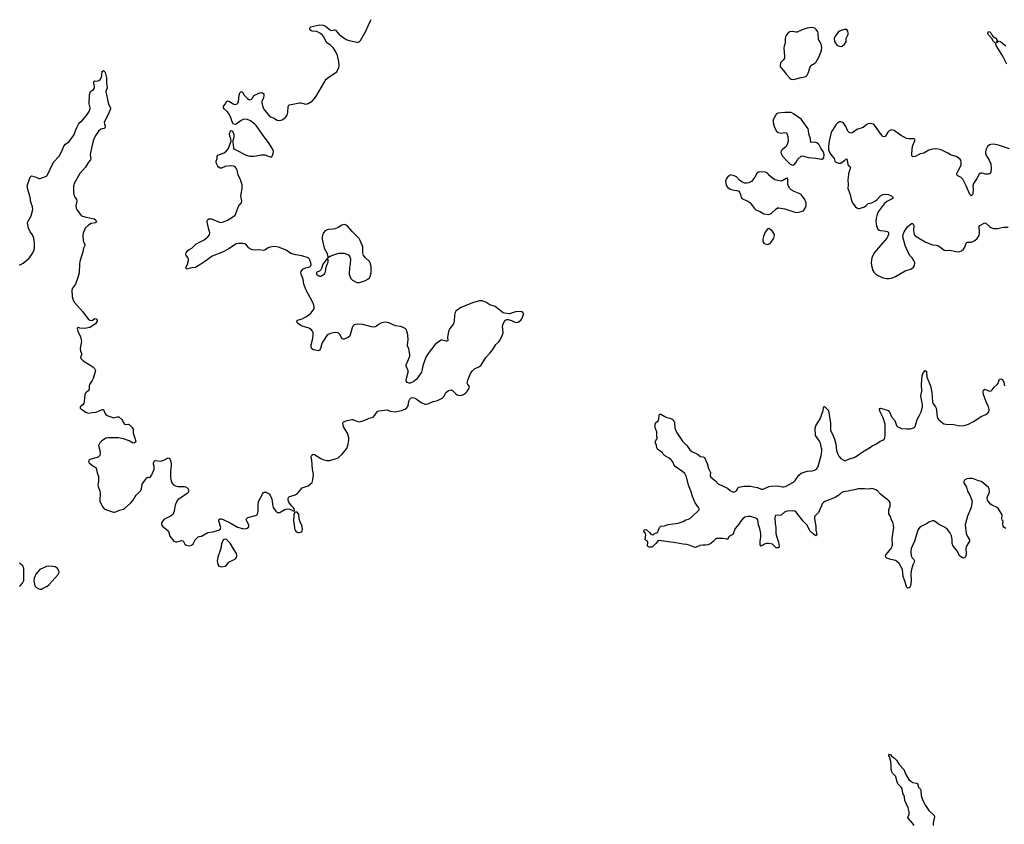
# Model space of a CAD drawing. Header units: inches. Extents: x 1835039 to 2027607, y 642849 to 774141.
# Tile 23 of 113: x 1857080 to 1872945, y 686168 to 699127. Entities that reach past the tile are written whole.
import ezdxf

# ---------------------------------------------------------------- set-up
doc = ezdxf.new("R2010")
doc.units = ezdxf.units.IN
doc.header["$MEASUREMENT"] = 0
for name, color, linetype in [('B8658', 7, 'Continuous'), ('B8659', 7, 'Continuous'), ('B8669', 7, 'Continuous'), ('B8678', 7, 'Continuous'), ('B8679', 7, 'Continuous')]:
    doc.layers.add(name, color=color, linetype=linetype)

msp = doc.modelspace()

# ---------------------------------------------------------------- linework, layer by layer
at = {"layer": 'B8658', "color": 6, "elevation": 600}
msp.add_lwpolyline([(1857332, 690000), (1857350, 689979), (1857390, 689959), (1857410, 689953), (1857430, 689956), (1857450, 689965), (1857510, 689996), (1857516, 690000)], dxfattribs=at)
at = {"layer": 'B8659', "color": 6, "elevation": 600}
for points in [[(1857070, 695180), (1857097, 695183), (1857136, 695204), (1857230, 695287), (1857282, 695358), (1857304, 695396), (1857316, 695444), (1857320, 695530), (1857315, 695570), (1857306, 695610), (1857284, 695664), (1857250, 695713), (1857222, 695770), (1857207, 695850), (1857209, 695870), (1857240, 695920), (1857264, 695970), (1857293, 696070), (1857288, 696112), (1857262, 696190), (1857247, 696267), (1857210, 696390), (1857199, 696450), (1857249, 696591), (1857257, 696603), (1857270, 696611), (1857345, 696590), (1857390, 696572), (1857410, 696572), (1857510, 696606), (1857522, 696618), (1857627, 696830), (1857714, 696930), (1857757, 697010), (1857790, 697088), (1857819, 697121), (1857870, 697162), (1857911, 697209), (1857952, 697270), (1858000, 697390), (1858030, 697445), (1858050, 697472), (1858090, 697509), (1858157, 697583), (1858199, 697650), (1858213, 697690), (1858214, 697710), (1858201, 697770), (1858205, 697915), (1858222, 697970), (1858270, 698005), (1858284, 698030), (1858288, 698050), (1858274, 698106), (1858275, 698130), (1858290, 698141), (1858330, 698136), (1858353, 698147), (1858375, 698165), (1858398, 698202), (1858404, 698230), (1858407, 698293), (1858430, 698307), (1858450, 698290), (1858457, 698277), (1858479, 698190), (1858480, 698110), (1858490, 698030), (1858468, 697970), (1858507, 697787), (1858516, 697756), (1858544, 697710), (1858545, 697690), (1858511, 697610), (1858448, 697490), (1858443, 697470), (1858444, 697450), (1858456, 697410), (1858456, 697390), (1858443, 697377), (1858390, 697363), (1858350, 697332), (1858306, 697270), (1858286, 697230), (1858266, 697174), (1858224, 697010), (1858218, 696950), (1858224, 696890), (1858220, 696870), (1858189, 696831), (1858140, 696750), (1858048, 696652), (1857960, 696490), (1857950, 696470), (1857947, 696450), (1857946, 696350), (1857950, 696310), (1857969, 696270), (1857997, 696230), (1858003, 696210), (1857982, 696130), (1857988, 696090), (1857998, 696070), (1858050, 695998), (1858078, 695970), (1858130, 695950), (1858233, 695933), (1858279, 695919), (1858303, 695903), (1858315, 695870), (1858304, 695856), (1858230, 695846), (1858190, 695820), (1858136, 695770), (1858102, 695690), (1858096, 695650), (1858102, 695570), (1858106, 695550), (1858131, 695510), (1858131, 695490), (1858110, 695449), (1858099, 695390), (1858050, 695230), (1858044, 695190), (1858039, 695050), (1858024, 694990), (1857978, 694870), (1857930, 694802), (1857919, 694770), (1857927, 694667), (1857940, 694610), (1857961, 694570), (1858100, 694420), (1858190, 694300), (1858210, 694287), (1858230, 694282), (1858252, 694288), (1858293, 694313), (1858310, 694307), (1858327, 694290), (1858328, 694272), (1858302, 694230), (1858210, 694172), (1858130, 694153), (1858050, 694159), (1858030, 694168), (1858010, 694166), (1858005, 694155), (1858019, 694110), (1858060, 694020), (1858073, 693970), (1858074, 693950), (1858055, 693830), (1858060, 693790), (1858076, 693750), (1858076, 693730), (1858062, 693690), (1858065, 693670), (1858097, 693637), (1858256, 693536), (1858284, 693510), (1858298, 693490), (1858299, 693479), (1858266, 693350), (1858250, 693317), (1858214, 693270), (1858204, 693250), (1858200, 693230), (1858200, 693170), (1858184, 693150), (1858143, 693117), (1858135, 693105), (1858123, 693050), (1858119, 692970), (1858112, 692950), (1858096, 692924), (1858056, 692890), (1858053, 692870), (1858070, 692853), (1858090, 692844), (1858144, 692804), (1858190, 692792), (1858250, 692802), (1858310, 692805), (1858410, 692848), (1858430, 692850), (1858450, 692790), (1858468, 692768), (1858491, 692751), (1858590, 692717), (1858610, 692718), (1858650, 692733), (1858677, 692730), (1858726, 692690), (1858739, 692670), (1858750, 692636), (1858770, 692614), (1858790, 692606), (1858830, 692610), (1858850, 692604), (1858890, 692559), (1858906, 692530), (1858908, 692470), (1858942, 692370), (1858951, 692330), (1858932, 692310), (1858910, 692309), (1858842, 692342), (1858755, 692375), (1858670, 692390), (1858510, 692392), (1858470, 692385), (1858400, 692340), (1858370, 692312), (1858358, 692290), (1858352, 692270), (1858354, 692250), (1858371, 692190), (1858376, 692150), (1858370, 692110), (1858362, 692098), (1858350, 692086), (1858330, 692077), (1858225, 692050), (1858196, 692030), (1858186, 692010), (1858198, 691990), (1858230, 691965), (1858241, 691950), (1858310, 691911), (1858319, 691890), (1858322, 691850), (1858349, 691769), (1858349, 691690), (1858340, 691630), (1858342, 691610), (1858373, 691533), (1858378, 691510), (1858373, 691373), (1858407, 691290), (1858441, 691250), (1858476, 691230), (1858590, 691195), (1858610, 691194), (1858630, 691199), (1858690, 691225), (1858750, 691241), (1858767, 691253), (1858870, 691343), (1858910, 691390), (1858959, 691470), (1859030, 691542), (1859043, 691570), (1859056, 691644), (1859110, 691726), (1859130, 691748), (1859150, 691757), (1859170, 691751), (1859190, 691763), (1859210, 691794), (1859248, 691890), (1859248, 691928), (1859234, 691970), (1859236, 691990), (1859250, 692020), (1859270, 692026), (1859350, 692015), (1859405, 692035), (1859470, 692068), (1859487, 692067), (1859504, 692044), (1859518, 691990), (1859520, 691950), (1859511, 691850), (1859510, 691750), (1859518, 691698), (1859530, 691670), (1859556, 691636), (1859590, 691617), (1859630, 691608), (1859730, 691607), (1859770, 691596), (1859792, 691572), (1859798, 691550), (1859799, 691530), (1859793, 691510), (1859773, 691490), (1859649, 691411), (1859628, 691392), (1859612, 691370), (1859587, 691310), (1859571, 691209), (1859550, 691158), (1859522, 691138), (1859405, 691075), (1859378, 691042), (1859364, 691010), (1859367, 690990), (1859383, 690970), (1859472, 690892), (1859484, 690870), (1859500, 690810), (1859519, 690779), (1859565, 690730), (1859590, 690717), (1859610, 690718), (1859690, 690740), (1859712, 690732), (1859742, 690682), (1859764, 690664), (1859810, 690653), (1859850, 690663), (1859873, 690687), (1859910, 690750), (1859950, 690793), (1859970, 690802), (1860000, 690807)], [(1860000, 695190), (1859930, 695146), (1859910, 695138), (1859852, 695132), (1859770, 695109), (1859757, 695130), (1859786, 695190), (1859802, 695250), (1859802, 695270), (1859795, 695290), (1859765, 695330), (1859757, 695350), (1859763, 695370), (1859787, 695410), (1859810, 695428), (1859851, 695449), (1859917, 695510), (1860000, 695554)], [(1857075, 690000), (1857090, 690008), (1857127, 690053), (1857144, 690096), (1857149, 690191), (1857145, 690290), (1857130, 690330), (1857075, 690375)], [(1857516, 690000), (1857555, 690030), (1857702, 690190), (1857715, 690225), (1857712, 690250), (1857690, 690286), (1857670, 690303), (1857650, 690313), (1857610, 690320), (1857550, 690324), (1857510, 690320), (1857407, 690273), (1857370, 690236), (1857342, 690198), (1857313, 690130), (1857306, 690090), (1857324, 690010), (1857332, 690000)]]:
    msp.add_lwpolyline(points, dxfattribs=at)
at = {"layer": 'B8669', "color": 6}
for points, elevation in [([(1860000, 695554), (1860050, 695580), (1860113, 695630), (1860139, 695661), (1860143, 695697), (1860120, 695770), (1860101, 695870), (1860101, 695890), (1860109, 695910), (1860130, 695922), (1860170, 695920), (1860310, 695862), (1860350, 695866), (1860430, 695899), (1860516, 695950), (1860550, 695980), (1860574, 696030), (1860598, 696110), (1860610, 696130), (1860646, 696170), (1860655, 696190), (1860657, 696210), (1860645, 696290), (1860652, 696348), (1860666, 696410), (1860663, 696470), (1860640, 696550), (1860602, 696630), (1860584, 696704), (1860570, 696738), (1860550, 696758), (1860530, 696767), (1860470, 696774), (1860390, 696762), (1860330, 696738), (1860310, 696737), (1860284, 696750), (1860270, 696769), (1860250, 696809), (1860244, 696830), (1860247, 696850), (1860264, 696890), (1860263, 696930), (1860274, 696946), (1860375, 696985), (1860409, 697010), (1860447, 697053), (1860485, 697175), (1860483, 697210), (1860468, 697250), (1860463, 697290), (1860475, 697330), (1860490, 697341), (1860510, 697331), (1860530, 697282), (1860530, 697230), (1860516, 697184), (1860513, 697150), (1860524, 697064), (1860531, 697050), (1860554, 697034), (1860730, 696948), (1860790, 696930), (1860852, 696928), (1860890, 696933), (1860970, 696952), (1861030, 696953), (1861130, 696912), (1861149, 696931), (1861166, 696974), (1861170, 697010), (1861156, 697050), (1861090, 697152), (1861002, 697262), (1860946, 697350), (1860890, 697421), (1860870, 697443), (1860798, 697498), (1860750, 697521), (1860690, 697524), (1860650, 697506), (1860570, 697444), (1860550, 697437), (1860523, 697443), (1860502, 697482), (1860480, 697550), (1860443, 697623), (1860421, 697650), (1860377, 697690), (1860365, 697710), (1860366, 697734), (1860395, 697770), (1860410, 697810), (1860430, 697819), (1860450, 697816), (1860528, 697768), (1860550, 697763), (1860582, 697770), (1860596, 697784), (1860607, 697810), (1860618, 697910), (1860628, 697948), (1860650, 697970), (1860670, 697962), (1860698, 697910), (1860750, 697856), (1860770, 697844), (1860790, 697838), (1860814, 697846), (1860830, 697864), (1860850, 697901), (1860866, 697914), (1860950, 697947), (1860970, 697953), (1860991, 697951), (1861014, 697934), (1861016, 697910), (1861008, 697870), (1860982, 697810), (1860980, 697790), (1860996, 697716), (1861025, 697670), (1861108, 697570), (1861130, 697557), (1861170, 697544), (1861230, 697510), (1861270, 697506), (1861310, 697516), (1861355, 697545), (1861374, 697566), (1861390, 697591), (1861401, 697630), (1861404, 697730), (1861415, 697750), (1861430, 697757), (1861590, 697789), (1861611, 697790), (1861690, 697768), (1861710, 697770), (1861730, 697776), (1861790, 697816), (1861830, 697859), (1861867, 697913), (1862020, 698170), (1862080, 698220), (1862190, 698288), (1862221, 698359), (1862226, 698394), (1862224, 698450), (1862202, 698550), (1862175, 698610), (1862139, 698670), (1862090, 698719), (1862030, 698756), (1861977, 698857), (1861960, 698880), (1861927, 698907), (1861870, 698935), (1861790, 698944), (1861770, 698956), (1861757, 698977), (1861756, 698990), (1861764, 699010), (1861910, 699042), (1861970, 699041), (1862010, 699022), (1862090, 698958), (1862110, 698956), (1862150, 698966), (1862170, 698958), (1862227, 698887), (1862339, 698810), (1862390, 698790), (1862510, 698766), (1862530, 698765), (1862548, 698772), (1862570, 698791), (1862656, 698944), (1862693, 699030), (1862735, 699110), (1862742, 699130)], 600), ([(1870000, 698712), (1869994, 698734), (1869961, 698790), (1869954, 698810), (1869946, 698910), (1869941, 698930), (1869912, 698972), (1869890, 698990), (1869870, 698998), (1869843, 699003), (1869770, 698993), (1869690, 698966), (1869610, 698925), (1869584, 698924), (1869530, 698935), (1869490, 698933), (1869463, 698917), (1869425, 698870), (1869416, 698824), (1869415, 698750), (1869399, 698701), (1869394, 698670), (1869405, 698535), (1869402, 698510), (1869384, 698476), (1869341, 698430), (1869331, 698390), (1869336, 698370), (1869348, 698350), (1869390, 698311), (1869431, 698250), (1869490, 698184), (1869510, 698169), (1869530, 698162), (1869570, 698167), (1869670, 698196), (1869730, 698207), (1869750, 698217), (1869763, 698230), (1869790, 698276), (1869810, 698350), (1869829, 698390), (1869890, 698425), (1869916, 698450), (1869956, 698524), (1869997, 698630), (1870000, 698646)], 600), ([(1870000, 697044), (1869990, 697058), (1869963, 697110), (1869946, 697130), (1869924, 697144), (1869893, 697153), (1869830, 697150), (1869822, 697210), (1869795, 697290), (1869792, 697350), (1869786, 697370), (1869670, 697527), (1869550, 697613), (1869513, 697630), (1869410, 697634), (1869297, 697623), (1869274, 697610), (1869256, 697590), (1869222, 697510), (1869219, 697470), (1869243, 697390), (1869273, 697333), (1869304, 697310), (1869350, 697301), (1869410, 697312), (1869430, 697304), (1869444, 697284), (1869456, 697244), (1869460, 697170), (1869445, 697115), (1869423, 697077), (1869364, 697030), (1869350, 697013), (1869347, 696993), (1869350, 696970), (1869370, 696928), (1869450, 696842), (1869490, 696806), (1869530, 696786), (1869550, 696791), (1869570, 696807), (1869592, 696830), (1869619, 696881), (1869671, 696929), (1869690, 696934), (1869790, 696906), (1869910, 696898), (1870000, 696883)], 600), ([(1860000, 690807), (1860011, 690809), (1860110, 690865), (1860190, 690877), (1860290, 690904), (1860310, 690916), (1860317, 690930), (1860319, 690950), (1860291, 691050), (1860291, 691070), (1860310, 691089), (1860330, 691087), (1860370, 691073), (1860470, 691025), (1860590, 690953), (1860670, 690930), (1860711, 690929), (1860743, 690937), (1860765, 690955), (1860772, 690970), (1860772, 690990), (1860738, 691050), (1860731, 691070), (1860735, 691090), (1860756, 691110), (1860879, 691141), (1860893, 691147), (1860910, 691162), (1860924, 691210), (1860922, 691310), (1860930, 691365), (1860990, 691485), (1861010, 691511), (1861023, 691517), (1861050, 691515), (1861070, 691509), (1861098, 691490), (1861117, 691470), (1861144, 691404), (1861158, 691290), (1861164, 691270), (1861207, 691210), (1861230, 691192), (1861250, 691188), (1861270, 691190), (1861290, 691199), (1861350, 691240), (1861388, 691248), (1861430, 691245), (1861455, 691235), (1861490, 691212), (1861506, 691214), (1861508, 691232), (1861503, 691250), (1861489, 691270), (1861459, 691299), (1861418, 691358), (1861406, 691386), (1861404, 691410), (1861411, 691430), (1861430, 691447), (1861510, 691468), (1861550, 691490), (1861630, 691586), (1861730, 691620), (1861790, 691674), (1861805, 691715), (1861812, 691808), (1861798, 691890), (1861786, 692030), (1861779, 692070), (1861777, 692090), (1861785, 692115), (1861810, 692128), (1861830, 692123), (1861930, 692061), (1861964, 692044), (1862030, 692027), (1862073, 692027), (1862170, 692053), (1862209, 692070), (1862278, 692130), (1862350, 692219), (1862375, 692290), (1862383, 692357), (1862382, 692390), (1862360, 692470), (1862295, 692570), (1862286, 692630), (1862299, 692650), (1862357, 692670), (1862430, 692685), (1862450, 692686), (1862510, 692659), (1862550, 692651), (1862629, 692670), (1862710, 692708), (1862775, 692725), (1862805, 692755), (1862838, 692810), (1862850, 692820), (1862873, 692827), (1863003, 692843), (1863050, 692824), (1863130, 692813), (1863230, 692832), (1863287, 692853), (1863315, 692870), (1863330, 692890), (1863337, 692910), (1863350, 692982), (1863366, 693014), (1863390, 693036), (1863410, 693041), (1863450, 693031), (1863470, 693019), (1863550, 692959), (1863610, 692934), (1863630, 692933), (1863670, 692943), (1863744, 692976), (1863810, 692994), (1863889, 693030), (1863918, 693062), (1863940, 693110), (1863955, 693130), (1863987, 693153), (1864010, 693161), (1864030, 693163), (1864056, 693156), (1864110, 693100), (1864130, 693085), (1864150, 693078), (1864190, 693075), (1864231, 693089), (1864263, 693110), (1864287, 693133), (1864325, 693190), (1864330, 693210), (1864325, 693225), (1864302, 693250), (1864291, 693271), (1864304, 693336), (1864350, 693439), (1864374, 693470), (1864410, 693504), (1864490, 693544), (1864516, 693564), (1864590, 693685), (1864661, 693759), (1864706, 693814), (1864750, 693896), (1864801, 693939), (1864824, 693970), (1864862, 694050), (1864868, 694090), (1864862, 694190), (1864872, 694228), (1864892, 694268), (1864910, 694287), (1864930, 694299), (1864950, 694299), (1865003, 694283), (1865070, 694251), (1865110, 694256), (1865155, 694290), (1865169, 694310), (1865200, 694380), (1865201, 694390), (1865189, 694410), (1865170, 694421), (1865146, 694426), (1865070, 694422), (1864970, 694389), (1864890, 694398), (1864870, 694405), (1864850, 694420), (1864741, 694510), (1864657, 694537), (1864590, 694580), (1864530, 694599), (1864490, 694597), (1864390, 694570), (1864188, 694492), (1864130, 694450), (1864110, 694430), (1864098, 694410), (1864086, 694370), (1864080, 694270), (1864072, 694230), (1864010, 694151), (1863992, 694108), (1863973, 694010), (1863976, 693964), (1863972, 693950), (1863950, 693949), (1863890, 693968), (1863870, 693965), (1863830, 693941), (1863769, 693890), (1863661, 693750), (1863625, 693690), (1863577, 693550), (1863561, 693470), (1863552, 693448), (1863496, 693364), (1863470, 693333), (1863430, 693302), (1863370, 693273), (1863350, 693273), (1863325, 693285), (1863306, 693310), (1863312, 693352), (1863342, 693450), (1863342, 693470), (1863336, 693490), (1863305, 693545), (1863306, 693570), (1863346, 693654), (1863364, 693710), (1863366, 693730), (1863350, 693829), (1863328, 693870), (1863327, 693890), (1863340, 693970), (1863334, 694050), (1863319, 694110), (1863310, 694130), (1863290, 694152), (1863250, 694177), (1863214, 694186), (1863137, 694197), (1863030, 694247), (1862974, 694254), (1862910, 694247), (1862870, 694224), (1862830, 694192), (1862790, 694177), (1862750, 694180), (1862610, 694219), (1862530, 694223), (1862490, 694220), (1862470, 694213), (1862449, 694191), (1862437, 694163), (1862406, 694050), (1862393, 694027), (1862370, 694010), (1862310, 693982), (1862290, 693980), (1862270, 693990), (1862243, 694050), (1862230, 694070), (1862210, 694082), (1862170, 694090), (1862130, 694085), (1862090, 694074), (1862050, 694055), (1862030, 694038), (1861970, 693950), (1861947, 693910), (1861928, 693832), (1861910, 693802), (1861890, 693794), (1861870, 693797), (1861812, 693812), (1861787, 693827), (1861777, 693857), (1861776, 693890), (1861803, 693990), (1861811, 694050), (1861807, 694087), (1861797, 694110), (1861776, 694136), (1861750, 694155), (1861726, 694166), (1861630, 694189), (1861610, 694200), (1861573, 694230), (1861542, 694270), (1861554, 694286), (1861630, 694308), (1861690, 694340), (1861733, 694370), (1861770, 694402), (1861811, 694450), (1861823, 694470), (1861827, 694490), (1861819, 694530), (1861804, 694570), (1861698, 694770), (1861656, 694870), (1861650, 694950), (1861616, 695030), (1861612, 695050), (1861616, 695070), (1861627, 695090), (1861650, 695114), (1861690, 695133), (1861754, 695146), (1861765, 695155), (1861774, 695186), (1861771, 695210), (1861750, 695269), (1861730, 695290), (1861626, 695326), (1861530, 695342), (1861450, 695360), (1861373, 695413), (1861250, 695466), (1861190, 695473), (1861110, 695462), (1861074, 695450), (1861030, 695415), (1861010, 695408), (1860930, 695420), (1860870, 695414), (1860830, 695420), (1860790, 695438), (1860770, 695455), (1860735, 695495), (1860710, 695515), (1860670, 695525), (1860610, 695524), (1860570, 695517), (1860550, 695507), (1860450, 695434), (1860350, 695381), (1860180, 695320), (1860079, 695241), (1860000, 695190)], 600), ([(1870000, 691299), (1869950, 691190), (1869891, 691130), (1869885, 691115), (1869885, 691090), (1869909, 690970), (1869907, 690907), (1869923, 690830), (1869910, 690814), (1869870, 690841), (1869818, 690890), (1869762, 690990), (1869707, 691047), (1869610, 691176), (1869590, 691197), (1869570, 691209), (1869530, 691216), (1869449, 691211), (1869406, 691194), (1869350, 691145), (1869330, 691143), (1869290, 691149), (1869261, 691139), (1869251, 691129), (1869247, 691110), (1869253, 691010), (1869263, 690950), (1869264, 690850), (1869280, 690790), (1869309, 690710), (1869320, 690650), (1869318, 690630), (1869301, 690619), (1869270, 690620), (1869210, 690677), (1869150, 690690), (1869110, 690690), (1869082, 690678), (1869030, 690645), (1869027, 690647), (1869013, 690670), (1869010, 690690), (1869010, 690730), (1869021, 690790), (1869024, 690850), (1869007, 690930), (1868987, 690990), (1868974, 691070), (1868961, 691090), (1868930, 691105), (1868850, 691123), (1868810, 691127), (1868765, 691115), (1868733, 691087), (1868696, 691043), (1868670, 691002), (1868607, 690933), (1868570, 690837), (1868515, 690810), (1868501, 690790), (1868490, 690762), (1868470, 690759), (1868410, 690773), (1868310, 690772), (1868290, 690761), (1868256, 690724), (1868215, 690690), (1868171, 690670), (1868130, 690661), (1868090, 690665), (1868041, 690659), (1867970, 690627), (1867950, 690630), (1867870, 690663), (1867832, 690672), (1867770, 690678), (1867650, 690703), (1867381, 690739), (1867355, 690725), (1867330, 690690), (1867270, 690629), (1867229, 690629), (1867215, 690635), (1867198, 690650), (1867201, 690710), (1867195, 690730), (1867158, 690750), (1867169, 690830), (1867164, 690850), (1867135, 690890), (1867142, 690910), (1867170, 690915), (1867181, 690910), (1867230, 690867), (1867250, 690839), (1867270, 690831), (1867290, 690835), (1867310, 690850), (1867355, 690865), (1867370, 690890), (1867390, 690946), (1867410, 690967), (1867470, 690975), (1867530, 690996), (1867690, 691018), (1867770, 691046), (1867813, 691070), (1867856, 691084), (1867896, 691104), (1868028, 691232), (1868027, 691250), (1868019, 691270), (1867964, 691344), (1867919, 691450), (1867901, 691521), (1867859, 691630), (1867823, 691763), (1867796, 691816), (1867766, 691846), (1867643, 691930), (1867627, 691950), (1867604, 692004), (1867579, 692039), (1867547, 692067), (1867469, 692110), (1867449, 692130), (1867439, 692150), (1867359, 692210), (1867347, 692230), (1867339, 692270), (1867319, 692330), (1867329, 692351), (1867349, 692370), (1867355, 692390), (1867349, 692410), (1867349, 692490), (1867334, 692514), (1867321, 692550), (1867319, 692610), (1867330, 692642), (1867354, 692654), (1867366, 692654), (1867366, 692666), (1867380, 692700), (1867382, 692750), (1867390, 692772), (1867410, 692774), (1867475, 692735), (1867510, 692721), (1867562, 692710), (1867602, 692690), (1867611, 692671), (1867631, 692650), (1867637, 692550), (1867664, 692484), (1867761, 692341), (1867830, 692270), (1867878, 692198), (1867910, 692173), (1868004, 692130), (1868050, 692091), (1868090, 692086), (1868113, 692073), (1868158, 691978), (1868180, 691900), (1868210, 691832), (1868208, 691788), (1868217, 691757), (1868290, 691699), (1868333, 691653), (1868484, 691584), (1868530, 691546), (1868565, 691525), (1868590, 691520), (1868610, 691527), (1868633, 691550), (1868653, 691587), (1868670, 691598), (1868750, 691614), (1868850, 691614), (1868970, 691592), (1869028, 691568), (1869050, 691566), (1869070, 691570), (1869150, 691606), (1869190, 691615), (1869297, 691617), (1869370, 691601), (1869390, 691601), (1869421, 691610), (1869550, 691680), (1869575, 691705), (1869633, 691790), (1869670, 691823), (1869770, 691856), (1869850, 691860), (1869889, 691870), (1869919, 691890), (1869947, 691930), (1869994, 692110), (1870000, 692149)], 500), ([(1870000, 692224), (1869984, 692304), (1869970, 692340), (1869903, 692430), (1869898, 692550), (1869910, 692588), (1869984, 692710), (1870000, 692757)], 500)]:
    msp.add_lwpolyline(points, dxfattribs=dict(at, elevation=elevation))
at = {"layer": 'B8669', "color": 6, "elevation": 600}
for points in [[(1869004, 696676), (1868987, 696673), (1868959, 696650), (1868923, 696590), (1868870, 696522), (1868830, 696498), (1868790, 696492), (1868757, 696497), (1868717, 696517), (1868681, 696541), (1868630, 696594), (1868590, 696613), (1868550, 696625), (1868530, 696626), (1868510, 696615), (1868490, 696595), (1868470, 696569), (1868455, 696525), (1868462, 696470), (1868470, 696450), (1868490, 696425), (1868530, 696400), (1868590, 696380), (1868636, 696376), (1868666, 696366), (1868679, 696350), (1868694, 696314), (1868706, 696266), (1868716, 696250), (1868735, 696235), (1868810, 696204), (1868843, 696183), (1868873, 696153), (1868913, 696090), (1868943, 696063), (1869010, 696038), (1869070, 696000), (1869150, 695989), (1869190, 696004), (1869270, 696081), (1869290, 696095), (1869310, 696098), (1869410, 696079), (1869536, 696036), (1869590, 696023), (1869633, 696027), (1869710, 696050), (1869738, 696090), (1869750, 696130), (1869751, 696170), (1869749, 696190), (1869730, 696230), (1869690, 696290), (1869670, 696312), (1869641, 696330), (1869559, 696359), (1869510, 696388), (1869489, 696409), (1869459, 696470), (1869455, 696490), (1869456, 696550), (1869450, 696573), (1869430, 696570), (1869390, 696540), (1869351, 696529), (1869270, 696540), (1869250, 696547), (1869210, 696573), (1869169, 696610), (1869130, 696655), (1869110, 696667), (1869090, 696672)], [(1862310, 695830), (1862270, 695817), (1862210, 695780), (1862162, 695758), (1862130, 695752), (1862050, 695750), (1862010, 695732), (1861970, 695690), (1861962, 695670), (1861953, 695630), (1861953, 695590), (1861988, 695450), (1862029, 695370), (1862050, 695294), (1862055, 695305), (1862081, 695319), (1862167, 695353), (1862230, 695368), (1862310, 695367), (1862378, 695338), (1862402, 695310), (1862410, 695270), (1862406, 695194), (1862393, 695130), (1862389, 695030), (1862393, 695010), (1862417, 694957), (1862443, 694930), (1862510, 694896), (1862550, 694894), (1862610, 694909), (1862652, 694928), (1862689, 694950), (1862714, 694970), (1862728, 694990), (1862744, 695050), (1862745, 695145), (1862730, 695201), (1862714, 695230), (1862650, 695290), (1862620, 695330), (1862608, 695370), (1862608, 695470), (1862568, 695570), (1862550, 695601), (1862441, 695710), (1862370, 695794), (1862339, 695819)], [(1869150, 695762), (1869126, 695750), (1869086, 695694), (1869063, 695637), (1869054, 695590), (1869057, 695557), (1869070, 695530), (1869090, 695515), (1869130, 695509), (1869170, 695522), (1869190, 695542), (1869234, 695610), (1869245, 695650), (1869241, 695670), (1869204, 695724), (1869184, 695744)], [(1862038, 695278), (1862030, 695278), (1862003, 695237), (1861966, 695190), (1861941, 695119), (1861930, 695099), (1861910, 695079), (1861870, 695062), (1861861, 695050), (1861863, 695030), (1861890, 695005), (1861910, 694996), (1861930, 694996), (1861950, 695006), (1861990, 695035), (1862010, 695065), (1862020, 695140), (1862049, 695229), (1862048, 695268)], [(1861524, 691196), (1861510, 691186), (1861499, 691150), (1861494, 691050), (1861505, 690990), (1861508, 690930), (1861513, 690910), (1861530, 690887), (1861562, 690870), (1861590, 690868), (1861610, 690875), (1861629, 690891), (1861637, 690923), (1861634, 690950), (1861629, 690970), (1861597, 691037), (1861583, 691090), (1861579, 691150), (1861573, 691170), (1861550, 691193)], [(1860382, 690758), (1860370, 690757), (1860361, 690750), (1860333, 690687), (1860321, 690610), (1860270, 690470), (1860260, 690410), (1860270, 690350), (1860290, 690324), (1860330, 690313), (1860390, 690327), (1860410, 690340), (1860452, 690388), (1860558, 690442), (1860575, 690465), (1860580, 690490), (1860573, 690530), (1860523, 690603), (1860490, 690669), (1860470, 690698), (1860430, 690741), (1860410, 690754)]]:
    msp.add_lwpolyline(points, close=True, dxfattribs=at)
at = {"layer": 'B8678', "color": 6, "elevation": 500}
for points in [[(1871426, 690000), (1871410, 689974), (1871390, 689973), (1871370, 689994), (1871368, 690000)], [(1871491, 686150), (1871468, 686188), (1871392, 686270), (1871414, 686330), (1871413, 686370), (1871395, 686435), (1871342, 686550), (1871339, 686610), (1871309, 686669), (1871299, 686739), (1871283, 686763), (1871230, 686821), (1871218, 686850), (1871205, 686910), (1871195, 686935), (1871178, 686958), (1871143, 686990), (1871132, 687010), (1871121, 687061), (1871123, 687117), (1871118, 687178), (1871096, 687256), (1871087, 687270), (1871085, 687290), (1871090, 687298), (1871110, 687291), (1871127, 687267), (1871170, 687239), (1871210, 687199), (1871253, 687133), (1871324, 687050), (1871356, 686970), (1871409, 686889), (1871441, 686861), (1871470, 686843), (1871530, 686830), (1871543, 686823), (1871551, 686811), (1871557, 686770), (1871593, 686733), (1871602, 686710), (1871607, 686630), (1871630, 686550), (1871676, 686470), (1871731, 686391), (1871813, 686310), (1871819, 686290), (1871797, 686190), (1871797, 686150)]]:
    msp.add_lwpolyline(points, dxfattribs=at)
at = {"layer": 'B8679', "color": 6, "elevation": 600}
msp.add_lwpolyline([(1870370, 698969), (1870330, 698960), (1870290, 698940), (1870270, 698924), (1870224, 698870), (1870205, 698830), (1870210, 698770), (1870242, 698730), (1870270, 698708), (1870290, 698699), (1870310, 698696), (1870330, 698701), (1870370, 698733), (1870395, 698770), (1870398, 698822), (1870427, 698890), (1870429, 698910), (1870425, 698945), (1870409, 698969)], close=True, dxfattribs=at)
at = {"layer": 'B8679', "color": 6}
for points, elevation in [([(1872986, 698410), (1872922, 698542), (1872814, 698710), (1872809, 698749), (1872790, 698754), (1872784, 698764), (1872770, 698774), (1872744, 698825), (1872690, 698884), (1872679, 698910), (1872690, 698935), (1872710, 698934), (1872730, 698914), (1872744, 698884), (1872763, 698863), (1872796, 698835), (1872811, 698830), (1872825, 698810), (1872833, 698787), (1872814, 698770), (1872824, 698764), (1872830, 698765), (1872870, 698782), (1872890, 698772), (1872970, 698705)], 500), ([(1870000, 698646), (1870004, 698670), (1870001, 698710), (1870000, 698712)], 600), ([(1873030, 697049), (1872850, 697105), (1872770, 697121), (1872730, 697119), (1872705, 697110), (1872676, 697084), (1872649, 697031), (1872640, 696990), (1872650, 696950), (1872703, 696863), (1872727, 696807), (1872735, 696730), (1872726, 696670), (1872712, 696648), (1872690, 696637), (1872650, 696640), (1872590, 696656), (1872566, 696654), (1872542, 696638), (1872505, 696570), (1872450, 696489), (1872440, 696450), (1872443, 696390), (1872437, 696323), (1872430, 696301), (1872410, 696291), (1872390, 696310), (1872331, 696451), (1872279, 696559), (1872250, 696588), (1872199, 696610), (1872181, 696630), (1872181, 696650), (1872189, 696670), (1872235, 696750), (1872248, 696790), (1872251, 696830), (1872244, 696864), (1872230, 696886), (1872170, 696923), (1872090, 696946), (1872037, 696977), (1871930, 697029), (1871882, 697042), (1871830, 697048), (1871790, 697044), (1871730, 697028), (1871650, 696979), (1871590, 696966), (1871510, 696925), (1871470, 696921), (1871457, 696937), (1871454, 696970), (1871468, 697092), (1871504, 697184), (1871501, 697201), (1871490, 697210), (1871407, 697207), (1871370, 697213), (1871270, 697268), (1871170, 697340), (1871130, 697351), (1871090, 697336), (1871070, 697314), (1871030, 697254), (1871010, 697241), (1870990, 697247), (1870959, 697279), (1870856, 697430), (1870830, 697447), (1870790, 697457), (1870750, 697450), (1870730, 697441), (1870670, 697392), (1870570, 697361), (1870507, 697313), (1870490, 697303), (1870470, 697300), (1870448, 697308), (1870425, 697330), (1870390, 697405), (1870350, 697469), (1870310, 697482), (1870290, 697480), (1870257, 697463), (1870230, 697436), (1870176, 697350), (1870158, 697310), (1870138, 697242), (1870123, 697170), (1870112, 697088), (1870114, 697030), (1870142, 696962), (1870203, 696890), (1870215, 696850), (1870230, 696833), (1870245, 696825), (1870275, 696815), (1870310, 696819), (1870376, 696864), (1870390, 696879), (1870410, 696887), (1870422, 696802), (1870430, 696786), (1870452, 696770), (1870466, 696750), (1870435, 696645), (1870432, 696590), (1870422, 696550), (1870428, 696472), (1870426, 696410), (1870461, 696310), (1870485, 696210), (1870510, 696161), (1870550, 696113), (1870570, 696096), (1870590, 696088), (1870610, 696088), (1870690, 696114), (1870714, 696130), (1870750, 696168), (1870810, 696179), (1870868, 696210), (1870894, 696230), (1870949, 696291), (1870990, 696312), (1871030, 696317), (1871073, 696310), (1871128, 696290), (1871150, 696270), (1871150, 696250), (1871139, 696241), (1871050, 696199), (1871010, 696159), (1870914, 696030), (1870892, 695972), (1870880, 695930), (1870877, 695870), (1870886, 695806), (1870910, 695752), (1870930, 695737), (1870950, 695731), (1871010, 695729), (1871057, 695717), (1871070, 695710), (1871078, 695698), (1871081, 695670), (1871065, 695630), (1871051, 695610), (1870850, 695374), (1870810, 695290), (1870798, 695218), (1870803, 695170), (1870826, 695086), (1870841, 695061), (1870876, 695030), (1870910, 695006), (1870992, 694972), (1871050, 694960), (1871090, 694959), (1871130, 694965), (1871190, 694989), (1871350, 695081), (1871450, 695117), (1871481, 695139), (1871500, 695170), (1871501, 695210), (1871488, 695250), (1871461, 695290), (1871416, 695336), (1871347, 695490), (1871309, 695630), (1871313, 695667), (1871330, 695710), (1871388, 695790), (1871450, 695845), (1871470, 695842), (1871487, 695810), (1871483, 695730), (1871495, 695670), (1871510, 695646), (1871668, 695548), (1871790, 695503), (1871850, 695498), (1871875, 695490), (1871908, 695470), (1871970, 695418), (1871990, 695412), (1872070, 695416), (1872170, 695394), (1872210, 695390), (1872230, 695392), (1872258, 695402), (1872287, 695430), (1872310, 695464), (1872333, 695527), (1872341, 695539), (1872354, 695546), (1872410, 695545), (1872430, 695550), (1872470, 695570), (1872510, 695605), (1872538, 695650), (1872548, 695690), (1872547, 695730), (1872539, 695770), (1872542, 695798), (1872550, 695810), (1872630, 695856), (1872650, 695849), (1872710, 695792), (1872730, 695780), (1872770, 695765), (1872830, 695763), (1872930, 695788), (1873010, 695787)], 600), ([(1870000, 696883), (1870010, 696882), (1870029, 696891), (1870036, 696910), (1870042, 696950), (1870037, 696977), (1870025, 697005), (1870000, 697044)], 600), ([(1870000, 692757), (1870024, 692830), (1870030, 692874), (1870038, 692890), (1870050, 692898), (1870110, 692830), (1870145, 692630), (1870146, 692510), (1870178, 692450), (1870208, 692370), (1870229, 692289), (1870244, 692190), (1870262, 692130), (1870279, 692099), (1870310, 692061), (1870350, 692036), (1870370, 692029), (1870390, 692027), (1870450, 692055), (1870512, 692068), (1870550, 692084), (1870669, 692171), (1870771, 692229), (1870818, 692262), (1870876, 692290), (1870943, 692337), (1870990, 692355), (1871010, 692370), (1871019, 692390), (1871027, 692433), (1871027, 692610), (1870995, 692715), (1870947, 692813), (1870934, 692850), (1870934, 692866), (1870950, 692870), (1870970, 692865), (1871075, 692830), (1871099, 692799), (1871129, 692730), (1871183, 692670), (1871210, 692591), (1871231, 692570), (1871290, 692545), (1871376, 692536), (1871430, 692539), (1871490, 692555), (1871507, 692573), (1871542, 692690), (1871574, 692746), (1871603, 692810), (1871626, 692890), (1871629, 692930), (1871616, 692975), (1871598, 693070), (1871614, 693146), (1871611, 693250), (1871621, 693390), (1871630, 693431), (1871670, 693478), (1871690, 693462), (1871699, 693370), (1871756, 693230), (1871776, 693124), (1871790, 692970), (1871801, 692941), (1871834, 692894), (1871845, 692870), (1871854, 692830), (1871862, 692730), (1871870, 692710), (1871890, 692683), (1871970, 692620), (1872010, 692610), (1872130, 692605), (1872225, 692585), (1872298, 692590), (1872370, 692613), (1872450, 692656), (1872570, 692735), (1872650, 692768), (1872670, 692781), (1872694, 692810), (1872702, 692830), (1872701, 692850), (1872691, 692890), (1872651, 692970), (1872609, 693090), (1872604, 693130), (1872610, 693158), (1872630, 693176), (1872690, 693150), (1872710, 693146), (1872733, 693150), (1872750, 693165), (1872784, 693210), (1872830, 693253), (1872845, 693275), (1872870, 693336), (1872890, 693344), (1872910, 693330), (1872935, 693290), (1872949, 693230)], 500), ([(1870000, 692149), (1870003, 692170), (1870003, 692210), (1870000, 692224)], 500), ([(1872970, 690933), (1872945, 690950), (1872929, 690970), (1872923, 691010), (1872928, 691050), (1872910, 691068), (1872904, 691090), (1872909, 691150), (1872850, 691249), (1872817, 691277), (1872750, 691306), (1872724, 691324), (1872699, 691350), (1872676, 691390), (1872670, 691430), (1872695, 691490), (1872705, 691530), (1872699, 691570), (1872691, 691591), (1872610, 691662), (1872570, 691687), (1872530, 691698), (1872450, 691733), (1872430, 691737), (1872390, 691737), (1872342, 691730), (1872306, 691710), (1872295, 691690), (1872295, 691670), (1872337, 691597), (1872352, 691532), (1872388, 691470), (1872425, 691370), (1872410, 691268), (1872351, 691130), (1872312, 690990), (1872330, 690850), (1872350, 690803), (1872387, 690750), (1872387, 690730), (1872344, 690656), (1872327, 690613), (1872330, 690526), (1872326, 690495), (1872315, 690465), (1872310, 690459), (1872290, 690454), (1872270, 690461), (1872230, 690489), (1872179, 690579), (1872119, 690650), (1872104, 690690), (1872104, 690756), (1872092, 690812), (1872067, 690870), (1872030, 690918), (1871990, 690946), (1871883, 691003), (1871850, 691029), (1871810, 691053), (1871787, 691053), (1871730, 691035), (1871702, 691010), (1871670, 690999), (1871590, 690959), (1871568, 690932), (1871553, 690907), (1871496, 690730), (1871447, 690610), (1871438, 690562), (1871445, 690490), (1871460, 690460), (1871488, 690430), (1871497, 690410), (1871492, 690390), (1871470, 690345), (1871445, 690250), (1871440, 690200), (1871445, 690090), (1871432, 690010), (1871426, 690000)], 500), ([(1871368, 690000), (1871345, 690085), (1871317, 690157), (1871303, 690270), (1871250, 690369), (1871210, 690405), (1871194, 690414), (1871119, 690430), (1871054, 690454), (1871036, 690470), (1871030, 690490), (1871038, 690510), (1871121, 690610), (1871137, 690643), (1871142, 690670), (1871141, 690770), (1871163, 690950), (1871153, 691010), (1871126, 691070), (1871110, 691124), (1871087, 691170), (1871082, 691190), (1871086, 691230), (1871105, 691290), (1871104, 691350), (1871092, 691372), (1871070, 691393), (1871010, 691436), (1870950, 691487), (1870901, 691541), (1870877, 691557), (1870830, 691573), (1870810, 691574), (1870770, 691564), (1870690, 691572), (1870590, 691573), (1870530, 691554), (1870494, 691550), (1870428, 691532), (1870350, 691523), (1870310, 691499), (1870279, 691470), (1870221, 691430), (1870053, 691367), (1870030, 691352), (1870013, 691327), (1870000, 691299)], 500)]:
    msp.add_lwpolyline(points, dxfattribs=dict(at, elevation=elevation))

doc.saveas('drawing.dxf')
